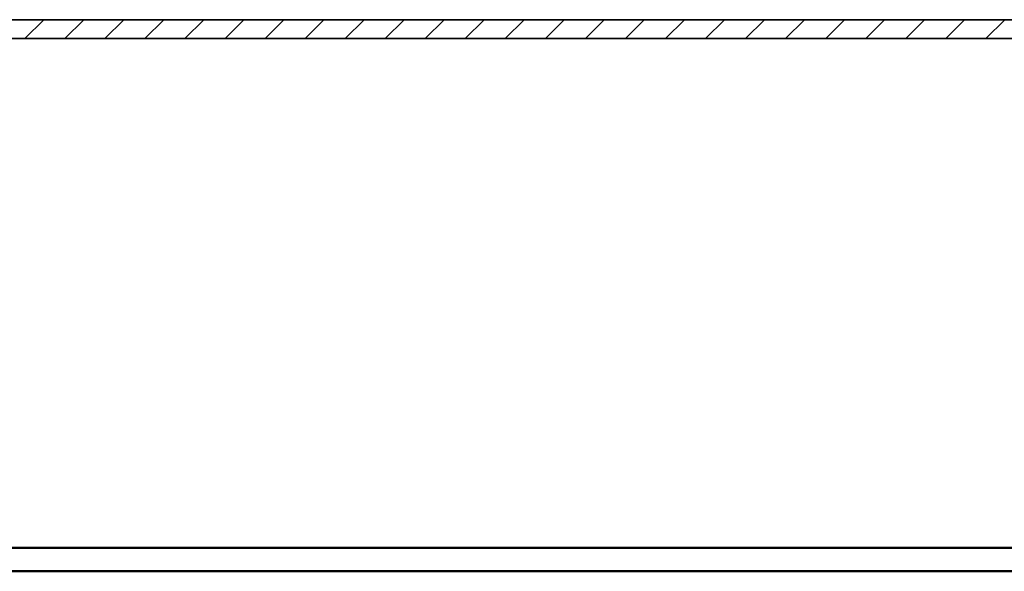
# Model space of a CAD drawing. Extents: x -299 to 601, y -39 to 381.
# Tile 181 of 252: x -82 to 126, y -39 to 78. Entities that reach past the tile are written whole.
import ezdxf

# ---------------------------------------------------------------- set-up
doc = ezdxf.new("R2010")
doc.units = 0
doc.layers.get('0').update_dxf_attribs({"lineweight": 35})
doc.layers.add('A_Wand_allgemein', color=7, linetype='Continuous', lineweight=35, true_color=0x585858)
doc.layers.add('Rahmen', color=7, linetype='Continuous', lineweight=35, true_color=0x009900)

# ---------------------------------------------------------------- blocks, each defined once
blk = doc.blocks.new('Wand-A06HSXAINL', base_point=(-231.61, 74.07))
at = {"color": 0, "linetype": 'ByBlock', "lineweight": -2, "ltscale": 0.35}
for p, q in [((-231.61, 78.07), (135.3, 78.07)), ((-231.61, 74.07), (139.3, 74.07))]:
    blk.add_line(p, q, dxfattribs=at)
at = {"color": 0, "lineweight": -2}
for p, q in [((-81.36, 74.07), (-77.36, 78.07)), ((-72.87, 74.07), (-68.87, 78.07)), ((-64.39, 74.07), (-60.39, 78.07)), ((-55.9, 74.07), (-51.9, 78.07)), ((-47.42, 74.07), (-43.42, 78.07)), ((-38.93, 74.07), (-34.93, 78.07)), ((-30.45, 74.07), (-26.45, 78.07)), ((-21.96, 74.07), (-17.96, 78.07)), ((-13.48, 74.07), (-9.48, 78.07)), ((-4.99, 74.07), (-0.99, 78.07)), ((3.49, 74.07), (7.49, 78.07)), ((11.98, 74.07), (15.98, 78.07)), ((20.46, 74.07), (24.46, 78.07)), ((28.95, 74.07), (32.95, 78.07)), ((37.43, 74.07), (41.43, 78.07)), ((45.92, 74.07), (49.92, 78.07)), ((54.41, 74.07), (58.41, 78.07)), ((62.89, 74.07), (66.89, 78.07)), ((71.38, 74.07), (75.38, 78.07)), ((79.86, 74.07), (83.86, 78.07)), ((88.35, 74.07), (92.35, 78.07)), ((96.83, 74.07), (100.83, 78.07)), ((105.32, 74.07), (109.32, 78.07)), ((113.8, 74.07), (117.8, 78.07)), ((122.29, 74.07), (126.29, 78.07))]:
    blk.add_line(p, q, dxfattribs=at)

msp = doc.modelspace()

# ---------------------------------------------------------------- linework, layer by layer
at = {"layer": 'Rahmen', "lineweight": 50, "ltscale": 0.5}
for points in [[(601.29, -38.73), (601.29, 381.27), (-298.71, 381.27), (-298.71, -38.73), (251.29, -38.73), (501.29, -38.73), (601.29, -38.73)], [(596.29, -33.73), (596.29, 376.27), (-273.71, 376.27), (-273.71, -33.73), (246.29, -33.73), (496.29, -33.73), (596.29, -33.73)]]:
    msp.add_lwpolyline(points, close=True, dxfattribs=at)

# ---------------------------------------------------------------- block references
at = {"layer": 'A_Wand_allgemein', "ltscale": 0.35}
msp.add_blockref('Wand-A06HSXAINL', (-231.61, 74.07), dxfattribs=at)

doc.saveas('drawing.dxf')
